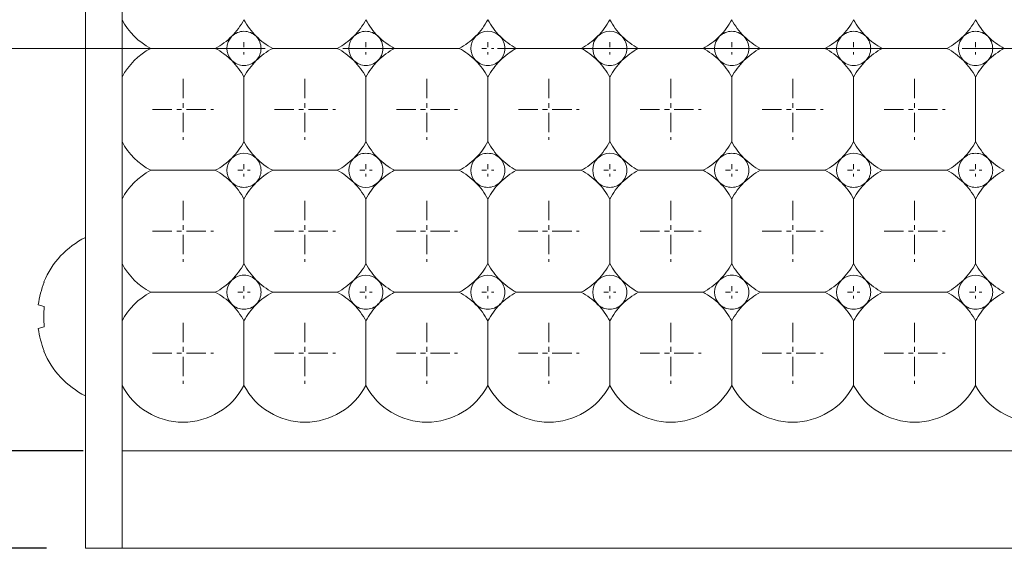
# Model space of a CAD drawing. Header units: millimetres. Extents: x -201 to 202, y 143 to 428.
# Tile 3 of 28: x -120 to -99, y 283 to 294. Entities that reach past the tile are written whole.
import ezdxf

# ---------------------------------------------------------------- set-up
doc = ezdxf.new("R2010")
doc.units = ezdxf.units.MM
doc.header["$LTSCALE"] = 0.25
doc.linetypes.add('CENTER', pattern=[50.800000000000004, 31.75, -6.35, 6.35, -6.35])
for name, color, linetype, lineweight in [('BASE', 7, 'Continuous', 20), ('CENTER', 1, 'CENTER', 9), ('DIMENSION', 6, 'Continuous', 9), ('LED LENS', 7, 'Continuous', 20), ('MXB8146', 7, 'Continuous', 20), ('SIDE PLATE', 7, 'Continuous', 20)]:
    doc.layers.add(name, color=color, linetype=linetype, lineweight=lineweight)
doc.styles.add('VS Standard', font='msgothic.ttc', dxfattribs={"height": 3})
doc.dimstyles.new('VS Standard x0.5', dxfattribs={"dimtxt": 3, "dimasz": 3, "dimexe": 0.5, "dimexo": 0.8, "dimgap": 0.5, "dimtad": 3, "dimlfac": 2, "dimrnd": 0.0001, "dimzin": 9, "dimdsep": 46, "dimtxsty": 'VS Standard', "dimcen": 0, "dimaunit": 1, "dimadec": 0, "dimazin": 2, "dimtfac": 1, "dimtmove": 0, "dimatfit": 3, "dimfxl": 1, "dimtolj": 1, "dimtzin": 0, "dimarcsym": 0})

# ---------------------------------------------------------------- blocks, each defined once
blk = doc.blocks.new('*D237')
at = {"layer": 'Defpoints', "color": 0}
for p in [(-118.250666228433, 303.238165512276), (-138.954189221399, 282.738165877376), (-118.250666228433, 282.738165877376)]:
    blk.add_point(p, dxfattribs=at)
at = {"layer": 'DIMENSION', "color": 0, "lineweight": -2}
for p, q in [((-119.050666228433, 303.238165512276), (-139.454189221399, 303.238165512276)), ((-138.954189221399, 300.238165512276), (-138.954189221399, 285.738165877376)), ((-119.050666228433, 282.738165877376), (-139.454189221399, 282.738165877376))]:
    blk.add_line(p, q, dxfattribs=at)
at = {"layer": 'DIMENSION', "color": 0}
for points in [[(-138.454189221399, 300.238165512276), (-139.454189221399, 300.238165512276), (-138.954189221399, 303.238165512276)], [(-139.454189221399, 285.738165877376), (-138.454189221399, 285.738165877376), (-138.954189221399, 282.738165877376)]]:
    blk.add_solid(points, dxfattribs=at)
at = {"layer": 'DIMENSION', "color": 0, "insert": (-140.954751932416, 292.988165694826), "char_height": 3, "attachment_point": 5, "rotation": 90, "style": 'VS Standard'}
blk.add_mtext('\\A1;41', dxfattribs=at)
blk = doc.blocks.new('*D238')
at = {"layer": 'Defpoints', "color": 0}
for p in [(-117.500668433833, 301.238165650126), (-129.431841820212, 284.738165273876), (-117.500668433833, 284.738165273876)]:
    blk.add_point(p, dxfattribs=at)
at = {"layer": 'DIMENSION', "color": 0, "lineweight": -2}
for p, q in [((-118.300668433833, 301.238165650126), (-129.931841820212, 301.238165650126)), ((-129.431841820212, 298.238165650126), (-129.431841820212, 287.738165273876)), ((-118.300668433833, 284.738165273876), (-129.931841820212, 284.738165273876))]:
    blk.add_line(p, q, dxfattribs=at)
at = {"layer": 'DIMENSION', "color": 0}
for points in [[(-128.931841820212, 298.238165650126), (-129.931841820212, 298.238165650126), (-129.431841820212, 301.238165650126)], [(-129.931841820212, 287.738165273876), (-128.931841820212, 287.738165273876), (-129.431841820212, 284.738165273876)]]:
    blk.add_solid(points, dxfattribs=at)
at = {"layer": 'DIMENSION', "color": 0, "insert": (-131.432404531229, 292.988165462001), "char_height": 3, "attachment_point": 5, "rotation": 90, "style": 'VS Standard'}
blk.add_mtext('\\A1;33', dxfattribs=at)

msp = doc.modelspace()

# ---------------------------------------------------------------- linework, layer by layer
at = {"layer": 'BASE'}
for p, q in [((-117.500668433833, 301.238165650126), (-117.500668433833, 284.738165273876)), ((-117.500668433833, 284.738165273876), (82.499332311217, 284.738165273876)), ((82.499332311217, 282.738165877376), (-118.250666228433, 282.738165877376))]:
    msp.add_line(p, q, dxfattribs=at)
at = {"layer": 'CENTER'}
msp.add_line((-122.500668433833, 292.988165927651), (87.499331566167, 292.988165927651), dxfattribs=at)
at = {"layer": 'CENTER', "ltscale": 0.01}
for p, q in [((-115.125668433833, 292.988165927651), (-114.875668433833, 292.988165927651)), ((-115.000668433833, 293.113165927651), (-115.000668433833, 292.863165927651)), ((-112.625668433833, 292.988165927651), (-112.375668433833, 292.988165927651)), ((-112.500668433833, 293.113165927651), (-112.500668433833, 292.863165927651)), ((-110.125668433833, 292.988165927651), (-109.875668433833, 292.988165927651)), ((-110.000668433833, 293.113165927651), (-110.000668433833, 292.863165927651)), ((-107.625668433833, 292.988165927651), (-107.375668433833, 292.988165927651)), ((-107.500668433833, 293.113165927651), (-107.500668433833, 292.863165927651)), ((-105.125668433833, 292.988165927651), (-104.875668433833, 292.988165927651)), ((-105.000668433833, 293.113165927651), (-105.000668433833, 292.863165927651)), ((-102.625668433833, 292.988165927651), (-102.375668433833, 292.988165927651)), ((-102.500668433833, 293.113165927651), (-102.500668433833, 292.863165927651)), ((-100.125668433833, 292.988165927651), (-99.875668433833, 292.988165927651)), ((-100.000668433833, 293.113165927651), (-100.000668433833, 292.863165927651)), ((-115.000668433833, 290.613165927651), (-115.000668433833, 290.363165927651)), ((-112.500668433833, 290.613165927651), (-112.500668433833, 290.363165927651)), ((-110.000668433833, 290.613165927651), (-110.000668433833, 290.363165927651)), ((-107.500668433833, 290.613165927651), (-107.500668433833, 290.363165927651)), ((-105.000668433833, 290.613165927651), (-105.000668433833, 290.363165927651)), ((-102.500668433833, 290.613165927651), (-102.500668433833, 290.363165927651)), ((-100.000668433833, 290.613165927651), (-100.000668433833, 290.363165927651)), ((-115.125668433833, 290.488165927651), (-114.875668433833, 290.488165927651)), ((-112.625668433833, 290.488165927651), (-112.375668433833, 290.488165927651)), ((-110.125668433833, 290.488165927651), (-109.875668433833, 290.488165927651)), ((-107.625668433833, 290.488165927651), (-107.375668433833, 290.488165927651)), ((-105.125668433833, 290.488165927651), (-104.875668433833, 290.488165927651)), ((-102.625668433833, 290.488165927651), (-102.375668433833, 290.488165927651)), ((-100.125668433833, 290.488165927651), (-99.875668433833, 290.488165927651)), ((-115.000668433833, 288.113165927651), (-115.000668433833, 287.863165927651)), ((-112.500668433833, 288.113165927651), (-112.500668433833, 287.863165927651)), ((-110.000668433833, 288.113165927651), (-110.000668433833, 287.863165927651)), ((-107.500668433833, 288.113165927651), (-107.500668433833, 287.863165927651)), ((-105.000668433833, 288.113165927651), (-105.000668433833, 287.863165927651)), ((-102.500668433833, 288.113165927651), (-102.500668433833, 287.863165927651)), ((-100.000668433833, 288.113165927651), (-100.000668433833, 287.863165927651)), ((-115.125668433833, 287.988165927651), (-114.875668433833, 287.988165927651)), ((-112.625668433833, 287.988165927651), (-112.375668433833, 287.988165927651)), ((-110.125668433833, 287.988165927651), (-109.875668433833, 287.988165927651)), ((-107.625668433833, 287.988165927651), (-107.375668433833, 287.988165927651)), ((-105.125668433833, 287.988165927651), (-104.875668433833, 287.988165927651)), ((-102.625668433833, 287.988165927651), (-102.375668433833, 287.988165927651)), ((-100.125668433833, 287.988165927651), (-99.875668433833, 287.988165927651))]:
    msp.add_line(p, q, dxfattribs=at)
at = {"layer": 'CENTER', "ltscale": 0.05}
for p, q in [((-116.250668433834, 292.363165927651), (-116.250668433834, 291.113165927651)), ((-113.750668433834, 292.363165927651), (-113.750668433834, 291.113165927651)), ((-111.250668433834, 292.363165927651), (-111.250668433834, 291.113165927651)), ((-108.750668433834, 292.363165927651), (-108.750668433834, 291.113165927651)), ((-106.250668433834, 292.363165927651), (-106.250668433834, 291.113165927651)), ((-103.750668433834, 292.363165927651), (-103.750668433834, 291.113165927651)), ((-101.250668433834, 292.363165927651), (-101.250668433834, 291.113165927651)), ((-116.875668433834, 291.738165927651), (-115.625668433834, 291.738165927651)), ((-114.375668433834, 291.738165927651), (-113.125668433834, 291.738165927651)), ((-111.875668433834, 291.738165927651), (-110.625668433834, 291.738165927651)), ((-109.375668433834, 291.738165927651), (-108.125668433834, 291.738165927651)), ((-106.875668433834, 291.738165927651), (-105.625668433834, 291.738165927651)), ((-104.375668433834, 291.738165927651), (-103.125668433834, 291.738165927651)), ((-101.875668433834, 291.738165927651), (-100.625668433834, 291.738165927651)), ((-116.250668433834, 289.863165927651), (-116.250668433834, 288.613165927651)), ((-113.750668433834, 289.863165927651), (-113.750668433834, 288.613165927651)), ((-111.250668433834, 289.863165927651), (-111.250668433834, 288.613165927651)), ((-108.750668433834, 289.863165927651), (-108.750668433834, 288.613165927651)), ((-106.250668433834, 289.863165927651), (-106.250668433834, 288.613165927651)), ((-103.750668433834, 289.863165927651), (-103.750668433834, 288.613165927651)), ((-101.250668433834, 289.863165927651), (-101.250668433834, 288.613165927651)), ((-116.875668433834, 289.238165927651), (-115.625668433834, 289.238165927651)), ((-114.375668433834, 289.238165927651), (-113.125668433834, 289.238165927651)), ((-111.875668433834, 289.238165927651), (-110.625668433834, 289.238165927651)), ((-109.375668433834, 289.238165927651), (-108.125668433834, 289.238165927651)), ((-106.875668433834, 289.238165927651), (-105.625668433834, 289.238165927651)), ((-104.375668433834, 289.238165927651), (-103.125668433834, 289.238165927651)), ((-101.875668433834, 289.238165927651), (-100.625668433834, 289.238165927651)), ((-116.250668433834, 287.363165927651), (-116.250668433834, 286.113165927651)), ((-113.750668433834, 287.363165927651), (-113.750668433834, 286.113165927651)), ((-111.250668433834, 287.363165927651), (-111.250668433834, 286.113165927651)), ((-108.750668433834, 287.363165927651), (-108.750668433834, 286.113165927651)), ((-106.250668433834, 287.363165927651), (-106.250668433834, 286.113165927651)), ((-103.750668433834, 287.363165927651), (-103.750668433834, 286.113165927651)), ((-101.250668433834, 287.363165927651), (-101.250668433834, 286.113165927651)), ((-116.875668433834, 286.738165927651), (-115.625668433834, 286.738165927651)), ((-114.375668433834, 286.738165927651), (-113.125668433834, 286.738165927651)), ((-111.875668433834, 286.738165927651), (-110.625668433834, 286.738165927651)), ((-109.375668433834, 286.738165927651), (-108.125668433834, 286.738165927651)), ((-106.875668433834, 286.738165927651), (-105.625668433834, 286.738165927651)), ((-104.375668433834, 286.738165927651), (-103.125668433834, 286.738165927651)), ((-101.875668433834, 286.738165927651), (-100.625668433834, 286.738165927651))]:
    msp.add_line(p, q, dxfattribs=at)
at = {"layer": 'LED LENS'}
for p, q in [((-117.500668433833, 303.238165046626), (-117.500668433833, 286.738164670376)), ((-117.500668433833, 301.238165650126), (-117.500668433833, 284.738165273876)), ((-117.500668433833, 301.238165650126), (-117.500668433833, 286.738164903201)), ((-117.500668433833, 301.238165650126), (-117.500668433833, 286.738165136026)), ((-116.912106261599, 292.988165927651), (-115.589230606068, 292.988165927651)), ((-114.412106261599, 292.988165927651), (-113.089230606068, 292.988165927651)), ((-111.912106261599, 292.988165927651), (-110.589230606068, 292.988165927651)), ((-109.412106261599, 292.988165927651), (-108.089230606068, 292.988165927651)), ((-106.912106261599, 292.988165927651), (-105.589230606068, 292.988165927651)), ((-104.412106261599, 292.988165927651), (-103.089230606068, 292.988165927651)), ((-101.912106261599, 292.988165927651), (-100.589230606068, 292.988165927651)), ((-115.000668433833, 292.399603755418), (-115.000668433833, 291.738165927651)), ((-112.500668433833, 292.399603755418), (-112.500668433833, 291.738165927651)), ((-110.000668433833, 292.399603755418), (-110.000668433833, 291.738165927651)), ((-107.500668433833, 292.399603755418), (-107.500668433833, 291.738165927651)), ((-105.000668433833, 292.399603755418), (-105.000668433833, 291.738165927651)), ((-102.500668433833, 292.399603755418), (-102.500668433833, 291.738165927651)), ((-100.000668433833, 292.399603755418), (-100.000668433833, 291.738165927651)), ((-115.000668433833, 291.738165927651), (-115.000668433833, 291.076728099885)), ((-112.500668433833, 291.738165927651), (-112.500668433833, 291.076728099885)), ((-110.000668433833, 291.738165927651), (-110.000668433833, 291.076728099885)), ((-107.500668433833, 291.738165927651), (-107.500668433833, 291.076728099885)), ((-105.000668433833, 291.738165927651), (-105.000668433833, 291.076728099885)), ((-102.500668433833, 291.738165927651), (-102.500668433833, 291.076728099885)), ((-100.000668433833, 291.738165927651), (-100.000668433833, 291.076728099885)), ((-116.912106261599, 290.488165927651), (-115.589230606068, 290.488165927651)), ((-114.412106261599, 290.488165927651), (-113.089230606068, 290.488165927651)), ((-111.912106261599, 290.488165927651), (-110.589230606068, 290.488165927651)), ((-109.412106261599, 290.488165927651), (-108.089230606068, 290.488165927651)), ((-106.912106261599, 290.488165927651), (-105.589230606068, 290.488165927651)), ((-104.412106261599, 290.488165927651), (-103.089230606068, 290.488165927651)), ((-101.912106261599, 290.488165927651), (-100.589230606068, 290.488165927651)), ((-115.000668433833, 289.899603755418), (-115.000668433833, 289.238165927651)), ((-112.500668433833, 289.899603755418), (-112.500668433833, 289.238165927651)), ((-110.000668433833, 289.899603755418), (-110.000668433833, 289.238165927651)), ((-107.500668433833, 289.899603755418), (-107.500668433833, 289.238165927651)), ((-105.000668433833, 289.899603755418), (-105.000668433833, 289.238165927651)), ((-102.500668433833, 289.899603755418), (-102.500668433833, 289.238165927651)), ((-100.000668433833, 289.899603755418), (-100.000668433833, 289.238165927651)), ((-115.000668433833, 289.238165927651), (-115.000668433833, 288.576728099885)), ((-112.500668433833, 289.238165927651), (-112.500668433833, 288.576728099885)), ((-110.000668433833, 289.238165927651), (-110.000668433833, 288.576728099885)), ((-107.500668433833, 289.238165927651), (-107.500668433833, 288.576728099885)), ((-105.000668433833, 289.238165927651), (-105.000668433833, 288.576728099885)), ((-102.500668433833, 289.238165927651), (-102.500668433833, 288.576728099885)), ((-100.000668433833, 289.238165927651), (-100.000668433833, 288.576728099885)), ((-116.912106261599, 287.988165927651), (-115.589230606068, 287.988165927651)), ((-114.412106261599, 287.988165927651), (-113.089230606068, 287.988165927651)), ((-111.912106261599, 287.988165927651), (-110.589230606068, 287.988165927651)), ((-109.412106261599, 287.988165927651), (-108.089230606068, 287.988165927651)), ((-106.912106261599, 287.988165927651), (-105.589230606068, 287.988165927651)), ((-104.412106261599, 287.988165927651), (-103.089230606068, 287.988165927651)), ((-101.912106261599, 287.988165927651), (-100.589230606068, 287.988165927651)), ((-115.000668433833, 287.399603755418), (-115.000668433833, 286.738165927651)), ((-112.500668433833, 287.399603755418), (-112.500668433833, 286.738165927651)), ((-110.000668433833, 287.399603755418), (-110.000668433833, 286.738165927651)), ((-107.500668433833, 287.399603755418), (-107.500668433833, 286.738165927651)), ((-105.000668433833, 287.399603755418), (-105.000668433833, 286.738165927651)), ((-102.500668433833, 287.399603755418), (-102.500668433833, 286.738165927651)), ((-100.000668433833, 287.399603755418), (-100.000668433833, 286.738165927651)), ((-115.000668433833, 286.738165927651), (-115.000668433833, 286.076728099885)), ((-112.500668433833, 286.738165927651), (-112.500668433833, 286.076728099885)), ((-110.000668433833, 286.738165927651), (-110.000668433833, 286.076728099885)), ((-107.500668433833, 286.738165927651), (-107.500668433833, 286.076728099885)), ((-105.000668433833, 286.738165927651), (-105.000668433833, 286.076728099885)), ((-102.500668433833, 286.738165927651), (-102.500668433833, 286.076728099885)), ((-100.000668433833, 286.738165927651), (-100.000668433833, 286.076728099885))]:
    msp.add_line(p, q, dxfattribs=at)
for centre, radius, start, end in [((-116.250668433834, 294.238165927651), 1.414213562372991, 207.885566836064, 242.114433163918), ((-116.250668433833, 294.238165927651), 1.414213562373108, 315, 332.114433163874), ((-113.750668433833, 294.238165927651), 1.41421356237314, 207.885566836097, 225.000000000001), ((-113.750668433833, 294.238165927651), 1.414213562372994, 314.999999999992, 332.114433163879), ((-111.250668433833, 294.238165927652), 1.414213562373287, 207.885566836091, 224.999999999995), ((-111.250668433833, 294.238165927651), 1.41421356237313, 315.000000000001, 332.114433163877), ((-108.750668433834, 294.238165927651), 1.414213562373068, 207.885566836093, 224.999999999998), ((-108.750668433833, 294.238165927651), 1.414213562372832, 314.999999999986, 332.114433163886), ((-106.250668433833, 294.238165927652), 1.414213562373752, 207.885566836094, 225), ((-106.250668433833, 294.238165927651), 1.414213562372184, 314.999999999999, 332.114433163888), ((-103.750668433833, 294.238165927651), 1.414213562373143, 207.885566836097, 225.000000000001), ((-103.750668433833, 294.238165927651), 1.414213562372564, 314.999999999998, 332.114433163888), ((-101.250668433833, 294.238165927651), 1.414213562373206, 207.885566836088, 224.999999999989), ((-101.250668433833, 294.238165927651), 1.414213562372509, 314.999999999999, 332.114433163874), ((-98.750668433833, 294.238165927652), 1.414213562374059, 207.885566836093, 224.999999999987), ((-115.000668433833, 292.988165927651), 0.3499999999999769, 45.00000000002, 135.00000000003), ((-112.500668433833, 292.988165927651), 0.3499999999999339, 45.000000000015, 135.000000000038), ((-110.000668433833, 292.988165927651), 0.3499999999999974, 45.000000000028, 135.000000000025), ((-107.500668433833, 292.988165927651), 0.3500000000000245, 45.000000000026, 135.000000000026), ((-105.000668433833, 292.988165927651), 0.3499999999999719, 45.000000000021, 135.000000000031), ((-102.500668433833, 292.988165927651), 0.349999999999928, 45.000000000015, 135.000000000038), ((-100.000668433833, 292.988165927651), 0.3499999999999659, 45.000000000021, 135.000000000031), ((-116.250668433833, 294.238165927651), 1.414213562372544, 297.885566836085, 314.999999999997), ((-115.000668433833, 292.988165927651), 0.3500000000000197, 135.000000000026, 224.999999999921), ((-115.000668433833, 292.988165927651), 0.3500000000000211, 0, 45.000000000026), ((-113.750668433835, 294.238165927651), 1.414213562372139, 225, 242.114433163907), ((-113.750668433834, 294.238165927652), 1.414213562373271, 297.885566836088, 315.000000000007), ((-112.500668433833, 292.988165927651), 0.3500000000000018, 135.000000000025, 224.999999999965), ((-112.500668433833, 292.988165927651), 0.3500000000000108, 0, 45.000000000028), ((-111.250668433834, 294.238165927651), 1.414213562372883, 224.99999999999, 242.114433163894), ((-111.250668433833, 294.238165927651), 1.414213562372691, 297.885566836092, 314.999999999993), ((-110.000668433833, 292.988165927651), 0.3499999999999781, 135.00000000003, 224.999999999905), ((-110.000668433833, 292.988165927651), 0.3500000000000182, 0, 45.000000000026), ((-108.750668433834, 294.238165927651), 1.414213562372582, 224.999999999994, 242.114433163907), ((-108.750668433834, 294.238165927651), 1.414213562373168, 297.885566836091, 315), ((-107.500668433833, 292.988165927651), 0.3499999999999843, 135.00000000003, 224.999999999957), ((-107.500668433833, 292.988165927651), 0.3500000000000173, 0, 45.000000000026), ((-106.250668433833, 294.238165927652), 1.414213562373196, 225.000000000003, 242.114433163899), ((-106.250668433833, 294.238165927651), 1.414213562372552, 297.885566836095, 314.999999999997), ((-105.000668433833, 292.988165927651), 0.350000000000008, 135.000000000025, 224.999999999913), ((-105.000668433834, 292.988165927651), 0.3500000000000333, 0, 45.000000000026), ((-103.750668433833, 294.238165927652), 1.414213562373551, 224.999999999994, 242.114433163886), ((-103.750668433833, 294.238165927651), 1.414213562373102, 297.885566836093, 315), ((-102.500668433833, 292.988165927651), 0.3499999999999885, 135.000000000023, 224.999999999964), ((-102.500668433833, 292.988165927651), 0.3500000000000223, 0, 45.000000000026), ((-101.250668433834, 294.238165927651), 1.414213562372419, 224.999999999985, 242.114433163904), ((-101.250668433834, 294.238165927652), 1.414213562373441, 297.885566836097, 314.999999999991), ((-100.000668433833, 292.988165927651), 0.3499999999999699, 135.000000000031, 224.999999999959), ((-100.000668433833, 292.988165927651), 0.3499999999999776, 0, 45.00000000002), ((-98.750668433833, 294.238165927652), 1.414213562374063, 225, 242.114433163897), ((-116.250668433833, 291.738165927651), 1.414213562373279, 117.885566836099, 152.114433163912), ((-116.250668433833, 291.738165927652), 1.414213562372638, 45.000000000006, 62.11443316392), ((-115.000668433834, 292.988165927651), 0.3500000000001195, 315.000000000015, 0), ((-113.750668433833, 291.738165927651), 1.414213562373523, 117.885566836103, 135.000000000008), ((-113.750668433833, 291.738165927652), 1.414213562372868, 45.000000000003, 62.114433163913), ((-112.500668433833, 292.988165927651), 0.3499999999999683, 314.999999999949, 0), ((-111.250668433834, 291.738165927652), 1.414213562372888, 117.885566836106, 135.000000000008), ((-111.250668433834, 291.738165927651), 1.414213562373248, 45.000000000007, 62.11443316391), ((-110.000668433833, 292.988165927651), 0.3499999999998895, 314.999999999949, 0), ((-108.750668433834, 291.738165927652), 1.414213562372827, 117.885566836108, 135.000000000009), ((-108.750668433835, 291.738165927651), 1.414213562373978, 44.999999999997, 62.114433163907), ((-107.500668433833, 292.988165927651), 0.3499999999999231, 314.999999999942, 0), ((-106.250668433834, 291.738165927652), 1.414213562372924, 117.885566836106, 135.000000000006), ((-106.250668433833, 291.738165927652), 1.414213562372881, 45.000000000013, 62.114433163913), ((-105.000668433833, 292.988165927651), 0.3500000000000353, 314.999999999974, 0), ((-103.750668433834, 291.738165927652), 1.414213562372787, 117.88556683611, 135.000000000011), ((-103.750668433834, 291.738165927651), 1.414213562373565, 45.000000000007, 62.114433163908), ((-102.500668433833, 292.988165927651), 0.3499999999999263, 314.999999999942, 0), ((-101.250668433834, 291.738165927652), 1.414213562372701, 117.885566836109, 135.000000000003), ((-101.250668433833, 291.738165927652), 1.414213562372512, 45.000000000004, 62.114433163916), ((-100.000668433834, 292.988165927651), 0.350000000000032, 314.999999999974, 0), ((-98.750668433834, 291.738165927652), 1.414213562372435, 117.885566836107, 135.000000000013), ((-116.250668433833, 291.738165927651), 1.414213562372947, 27.885566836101, 45.000000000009), ((-115.000668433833, 292.988165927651), 0.3499999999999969, 224.999999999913, 314.99999999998), ((-113.750668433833, 291.738165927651), 1.41421356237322, 135.000000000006, 152.114433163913), ((-113.750668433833, 291.738165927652), 1.414213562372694, 27.885566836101, 45.00000000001), ((-112.500668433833, 292.988165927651), 0.3500000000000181, 224.999999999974, 314.999999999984), ((-111.250668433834, 291.738165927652), 1.41421356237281, 135.000000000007, 152.114433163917), ((-111.250668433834, 291.738165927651), 1.414213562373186, 27.885566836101, 45.000000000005), ((-110.000668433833, 292.988165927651), 0.3499999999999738, 224.999999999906, 314.999999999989), ((-108.750668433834, 291.738165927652), 1.414213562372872, 135.00000000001, 152.114433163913), ((-108.750668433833, 291.738165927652), 1.414213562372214, 27.885566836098, 45.000000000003), ((-107.500668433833, 292.988165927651), 0.3499999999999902, 224.999999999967, 314.999999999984), ((-106.250668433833, 291.738165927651), 1.414213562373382, 135.000000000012, 152.114433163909), ((-106.250668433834, 291.738165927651), 1.414213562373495, 27.885566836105, 45.000000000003), ((-105.000668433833, 292.988165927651), 0.3500000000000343, 224.999999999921, 314.999999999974), ((-103.750668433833, 291.738165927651), 1.414213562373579, 135.000000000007, 152.114433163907), ((-103.750668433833, 291.738165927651), 1.414213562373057, 27.885566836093, 45.000000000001), ((-102.500668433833, 292.988165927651), 0.3500000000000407, 224.999999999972, 314.999999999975), ((-101.250668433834, 291.738165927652), 1.414213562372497, 134.999999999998, 152.11443316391), ((-101.250668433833, 291.738165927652), 1.414213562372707, 27.885566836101, 45.000000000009), ((-100.000668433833, 292.988165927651), 0.349999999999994, 224.999999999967, 314.999999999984), ((-98.750668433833, 291.738165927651), 1.414213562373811, 135.00000000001, 152.114433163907), ((-116.250668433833, 291.738165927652), 1.414213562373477, 207.885566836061, 242.114433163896), ((-116.250668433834, 291.738165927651), 1.414213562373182, 315.000000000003, 332.114433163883), ((-113.750668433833, 291.738165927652), 1.41421356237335, 207.885566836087, 224.999999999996), ((-113.750668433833, 291.738165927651), 1.414213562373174, 314.999999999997, 332.114433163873), ((-111.250668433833, 291.738165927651), 1.414213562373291, 207.885566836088, 224.999999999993), ((-111.250668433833, 291.738165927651), 1.414213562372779, 314.999999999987, 332.11443316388), ((-108.750668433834, 291.738165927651), 1.414213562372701, 207.885566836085, 224.999999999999), ((-108.750668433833, 291.738165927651), 1.414213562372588, 314.999999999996, 332.114433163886), ((-106.250668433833, 291.738165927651), 1.414213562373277, 207.885566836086, 224.999999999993), ((-106.250668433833, 291.738165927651), 1.414213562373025, 315.000000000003, 332.11443316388), ((-103.750668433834, 291.738165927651), 1.414213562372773, 207.885566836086, 224.999999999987), ((-103.750668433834, 291.738165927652), 1.414213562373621, 314.999999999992, 332.114433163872), ((-101.250668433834, 291.738165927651), 1.414213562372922, 207.885566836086, 224.999999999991), ((-101.250668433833, 291.738165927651), 1.414213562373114, 314.999999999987, 332.114433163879), ((-98.750668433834, 291.738165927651), 1.414213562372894, 207.885566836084, 224.999999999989), ((-116.250668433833, 291.738165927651), 1.414213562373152, 297.885566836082, 314.999999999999), ((-115.000668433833, 290.488165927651), 0.3500000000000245, 135.000000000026, 224.999999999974), ((-115.000668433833, 290.488165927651), 0.350000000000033, 45.000000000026, 135.000000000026), ((-115.000668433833, 290.488165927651), 0.349999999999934, 0, 45.000000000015), ((-113.750668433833, 291.738165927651), 1.414213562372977, 224.999999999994, 242.114433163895), ((-113.750668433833, 291.738165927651), 1.414213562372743, 297.885566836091, 314.999999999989), ((-112.500668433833, 290.488165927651), 0.3499999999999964, 135.000000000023, 224.999999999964), ((-112.500668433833, 290.488165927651), 0.3499999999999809, 45.00000000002, 135.00000000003), ((-112.500668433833, 290.488165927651), 0.3499999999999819, 0, 45.00000000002), ((-111.250668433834, 291.738165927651), 1.414213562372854, 224.99999999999, 242.114433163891), ((-111.250668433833, 291.738165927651), 1.41421356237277, 297.885566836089, 314.99999999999), ((-110.000668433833, 290.488165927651), 0.3499999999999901, 135.000000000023, 224.999999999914), ((-110.000668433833, 290.488165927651), 0.3499999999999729, 45.000000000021, 135.000000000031), ((-110.000668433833, 290.488165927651), 0.3499999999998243, 0, 45.000000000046), ((-108.750668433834, 291.738165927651), 1.41421356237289, 224.999999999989, 242.114433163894), ((-108.750668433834, 291.738165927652), 1.414213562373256, 297.885566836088, 314.999999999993), ((-107.500668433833, 290.488165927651), 0.3500000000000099, 135.000000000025, 224.999999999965), ((-107.500668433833, 290.488165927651), 0.3500000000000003, 45.000000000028, 135.000000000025), ((-107.500668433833, 290.488165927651), 0.3499999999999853, 0, 45.00000000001), ((-106.250668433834, 291.738165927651), 1.414213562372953, 224.999999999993, 242.114433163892), ((-106.250668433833, 291.738165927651), 1.414213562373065, 297.885566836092, 315.000000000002), ((-105.000668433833, 290.488165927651), 0.3499999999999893, 135.000000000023, 224.999999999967), ((-105.000668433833, 290.488165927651), 0.3499999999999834, 45.00000000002, 135.00000000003), ((-105.000668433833, 290.488165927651), 0.3500000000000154, 0, 45.000000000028), ((-103.750668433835, 291.73816592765), 1.414213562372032, 224.999999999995, 242.114433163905), ((-103.750668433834, 291.738165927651), 1.414213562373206, 297.885566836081, 314.999999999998), ((-102.500668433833, 290.488165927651), 0.3499999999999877, 135.000000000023, 224.999999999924), ((-102.500668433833, 290.488165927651), 0.3500000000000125, 45.000000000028, 135.000000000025), ((-102.500668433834, 290.488165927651), 0.3500000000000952, 0, 44.999999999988), ((-101.250668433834, 291.738165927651), 1.414213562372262, 224.999999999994, 242.1144331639), ((-101.250668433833, 291.738165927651), 1.414213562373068, 297.885566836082, 314.999999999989), ((-100.000668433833, 290.488165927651), 0.3500000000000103, 135.000000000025, 224.999999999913), ((-100.000668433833, 290.488165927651), 0.3499999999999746, 45.000000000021, 135.000000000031), ((-100.000668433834, 290.488165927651), 0.3500000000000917, 0, 44.999999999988), ((-98.750668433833, 291.738165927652), 1.414213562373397, 224.999999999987, 242.114433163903), ((-116.250668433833, 289.238165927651), 1.414213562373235, 117.8855668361, 152.114433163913), ((-116.250668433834, 289.238165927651), 1.414213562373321, 44.999999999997, 62.114433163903), ((-115.000668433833, 290.488165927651), 0.3499999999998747, 314.999999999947, 0), ((-113.750668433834, 289.238165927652), 1.414213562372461, 117.885566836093, 135.000000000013), ((-113.750668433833, 289.238165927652), 1.414213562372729, 45.000000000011, 62.11443316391), ((-112.500668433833, 290.488165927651), 0.3500000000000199, 314.999999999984, 0), ((-111.250668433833, 289.238165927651), 1.414213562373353, 117.885566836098, 135.000000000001), ((-111.250668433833, 289.238165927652), 1.414213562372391, 44.999999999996, 62.114433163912), ((-110.000668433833, 290.488165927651), 0.3499999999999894, 314.999999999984, 0), ((-108.750668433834, 289.238165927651), 1.414213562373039, 117.885566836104, 135.000000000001), ((-108.750668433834, 289.238165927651), 1.414213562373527, 45.000000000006, 62.114433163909), ((-107.500668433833, 290.488165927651), 0.3499999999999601, 314.999999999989, 0), ((-106.250668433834, 289.238165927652), 1.414213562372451, 117.885566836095, 135.000000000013), ((-106.250668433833, 289.238165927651), 1.414213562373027, 44.999999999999, 62.114433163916), ((-105.000668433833, 290.488165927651), 0.3500000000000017, 314.999999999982, 0), ((-103.750668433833, 289.238165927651), 1.41421356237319, 117.885566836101, 134.999999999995), ((-103.750668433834, 289.238165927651), 1.414213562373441, 45.000000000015, 62.114433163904), ((-102.500668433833, 290.488165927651), 0.3499999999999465, 314.999999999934, 0), ((-101.250668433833, 289.238165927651), 1.414213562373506, 117.885566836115, 134.999999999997), ((-101.250668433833, 289.238165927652), 1.414213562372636, 45.000000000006, 62.114433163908), ((-100.000668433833, 290.488165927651), 0.3499999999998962, 314.999999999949, 0), ((-98.750668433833, 289.238165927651), 1.41421356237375, 117.88556683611, 134.999999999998), ((-116.250668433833, 289.238165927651), 1.414213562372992, 27.8855668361, 45.000000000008), ((-115.000668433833, 290.488165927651), 0.3499999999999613, 224.999999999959, 314.999999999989), ((-113.750668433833, 289.238165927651), 1.414213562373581, 135.000000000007, 152.114433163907), ((-113.750668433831, 289.238165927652), 1.414213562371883, 27.885566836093, 45.000000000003), ((-112.500668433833, 290.488165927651), 0.3499999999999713, 224.999999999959, 314.999999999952), ((-111.250668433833, 289.238165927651), 1.414213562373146, 134.999999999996, 152.114433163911), ((-111.250668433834, 289.238165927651), 1.414213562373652, 27.885566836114, 45.000000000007), ((-110.000668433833, 290.488165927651), 0.3499999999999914, 224.999999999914, 314.999999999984), ((-108.750668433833, 289.238165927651), 1.414213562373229, 135.000000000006, 152.11443316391), ((-108.750668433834, 289.238165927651), 1.414213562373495, 27.8855668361, 45.000000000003), ((-107.500668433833, 290.488165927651), 0.3500000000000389, 224.999999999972, 314.999999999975), ((-106.250668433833, 289.238165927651), 1.41421356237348, 135.000000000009, 152.114433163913), ((-106.250668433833, 289.238165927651), 1.414213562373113, 27.885566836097, 45.000000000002), ((-105.000668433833, 290.488165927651), 0.3500000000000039, 224.999999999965, 314.999999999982), ((-103.750668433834, 289.238165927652), 1.414213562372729, 135.000000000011, 152.114433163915), ((-103.750668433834, 289.238165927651), 1.414213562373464, 27.885566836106, 45.000000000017), ((-102.500668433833, 290.488165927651), 0.3499999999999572, 224.999999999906, 314.999999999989), ((-101.250668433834, 289.238165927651), 1.414213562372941, 135.000000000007, 152.114433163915), ((-101.250668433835, 289.238165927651), 1.414213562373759, 27.885566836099, 44.999999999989), ((-100.000668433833, 290.488165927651), 0.3500000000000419, 224.99999999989, 314.999999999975), ((-98.750668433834, 289.238165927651), 1.414213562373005, 135.000000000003, 152.114433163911), ((-116.250668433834, 289.238165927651), 1.414213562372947, 207.885566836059, 242.114433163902), ((-116.250668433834, 289.238165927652), 1.414213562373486, 314.999999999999, 332.11443316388), ((-113.750668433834, 289.238165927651), 1.414213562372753, 207.885566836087, 224.999999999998), ((-113.750668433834, 289.238165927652), 1.41421356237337, 315.000000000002, 332.114433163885), ((-111.250668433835, 289.238165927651), 1.414213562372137, 207.885566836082, 225.000000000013), ((-111.250668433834, 289.238165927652), 1.41421356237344, 314.999999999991, 332.114433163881), ((-108.750668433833, 289.238165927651), 1.414213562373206, 207.885566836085, 224.999999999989), ((-108.750668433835, 289.238165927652), 1.414213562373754, 315.000000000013, 332.114433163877), ((-106.250668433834, 289.238165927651), 1.414213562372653, 207.885566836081, 224.999999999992), ((-106.250668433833, 289.238165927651), 1.414213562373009, 315.000000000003, 332.114433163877), ((-103.750668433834, 289.238165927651), 1.414213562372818, 207.885566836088, 225.000000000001), ((-103.750668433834, 289.238165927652), 1.414213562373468, 314.99999999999, 332.114433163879), ((-101.250668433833, 289.238165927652), 1.414213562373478, 207.885566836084, 224.999999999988), ((-101.250668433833, 289.238165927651), 1.414213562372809, 314.999999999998, 332.11443316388), ((-98.750668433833, 289.238165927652), 1.414213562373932, 207.88556683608, 224.999999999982), ((-115.000668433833, 287.988165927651), 0.3499999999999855, 45.000000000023, 135.00000000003), ((-112.500668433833, 287.988165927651), 0.3499999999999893, 45.00000000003, 135.000000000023), ((-110.000668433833, 287.988165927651), 0.3500000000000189, 45.000000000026, 135.000000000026), ((-107.500668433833, 287.988165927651), 0.3500000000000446, 45.000000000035, 135.000000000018), ((-105.000668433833, 287.988165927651), 0.3499999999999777, 45.000000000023, 135.000000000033), ((-102.500668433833, 287.988165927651), 0.3499999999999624, 45.000000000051, 135.000000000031), ((-100.000668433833, 287.988165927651), 0.3499999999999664, 45.000000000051, 135.000000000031), ((-116.250668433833, 289.238165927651), 1.4142135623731, 297.885566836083, 314.999999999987), ((-115.000668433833, 287.988165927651), 0.3500000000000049, 135.000000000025, 224.999999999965), ((-115.000668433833, 287.988165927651), 0.3499999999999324, 0, 45.000000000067), ((-113.750668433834, 289.238165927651), 1.414213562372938, 225.000000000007, 242.114433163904), ((-113.750668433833, 289.238165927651), 1.414213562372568, 297.885566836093, 314.999999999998), ((-112.500668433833, 287.988165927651), 0.3500000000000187, 135.000000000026, 224.999999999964), ((-112.500668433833, 287.988165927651), 0.3499999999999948, 0, 45.00000000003), ((-111.250668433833, 289.238165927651), 1.414213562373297, 224.999999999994, 242.114433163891), ((-111.250668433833, 289.238165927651), 1.414213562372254, 297.885566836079, 315.000000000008), ((-110.000668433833, 287.988165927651), 0.350000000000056, 135.000000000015, 224.999999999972), ((-110.000668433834, 287.988165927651), 0.350000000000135, 0, 44.999999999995), ((-108.750668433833, 289.238165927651), 1.414213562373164, 224.999999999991, 242.114433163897), ((-108.750668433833, 289.238165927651), 1.414213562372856, 297.885566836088, 314.999999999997), ((-107.500668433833, 287.988165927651), 0.3500000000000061, 135.000000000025, 224.999999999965), ((-107.500668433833, 287.988165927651), 0.3500000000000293, 0, 45.000000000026), ((-106.250668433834, 289.238165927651), 1.414213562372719, 224.99999999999, 242.1144331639), ((-106.250668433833, 289.238165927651), 1.414213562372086, 297.885566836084, 315.000000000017), ((-105.000668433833, 287.988165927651), 0.3499999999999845, 135.00000000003, 224.999999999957), ((-105.000668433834, 287.988165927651), 0.3500000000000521, 0, 45.000000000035), ((-103.750668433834, 289.238165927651), 1.414213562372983, 224.999999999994, 242.114433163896), ((-103.750668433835, 289.238165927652), 1.414213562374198, 297.8855668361, 314.999999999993), ((-102.500668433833, 287.988165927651), 0.3500000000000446, 135.000000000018, 224.999999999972), ((-102.500668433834, 287.988165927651), 0.3500000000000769, 0, 45.000000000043), ((-101.250668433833, 289.238165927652), 1.414213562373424, 225, 242.114433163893), ((-101.250668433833, 289.238165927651), 1.414213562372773, 297.885566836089, 314.999999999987), ((-100.000668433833, 287.988165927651), 0.3499999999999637, 135.000000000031, 224.999999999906), ((-100.000668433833, 287.988165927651), 0.3500000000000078, 0, 45.000000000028), ((-98.750668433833, 289.238165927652), 1.41421356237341, 225, 242.114433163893), ((-116.250668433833, 286.738165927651), 1.41421356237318, 117.885566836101, 152.114433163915), ((-116.250668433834, 286.738165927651), 1.414213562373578, 45.000000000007, 62.114433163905), ((-115.000668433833, 287.988165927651), 0.3499999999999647, 314.999999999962, 0), ((-113.750668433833, 286.738165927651), 1.414213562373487, 117.885566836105, 135.000000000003), ((-113.750668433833, 286.738165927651), 1.414213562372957, 45.000000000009, 62.114433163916), ((-112.500668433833, 287.988165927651), 0.3499999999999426, 314.999999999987, 0), ((-111.250668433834, 286.738165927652), 1.414213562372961, 117.885566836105, 135.000000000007), ((-111.250668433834, 286.738165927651), 1.4142135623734, 45.000000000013, 62.114433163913), ((-110.000668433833, 287.988165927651), 0.3499999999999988, 314.999999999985, 0), ((-108.750668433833, 286.738165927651), 1.414213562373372, 117.885566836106, 135.000000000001), ((-108.750668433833, 286.738165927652), 1.414213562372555, 45.000000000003, 62.114433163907), ((-107.500668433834, 287.988165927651), 0.3500000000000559, 314.999999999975, 0), ((-106.250668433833, 286.738165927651), 1.414213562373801, 117.885566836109, 134.999999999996), ((-106.250668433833, 286.738165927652), 1.414213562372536, 45.000000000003, 62.114433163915), ((-105.000668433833, 287.988165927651), 0.3499999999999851, 314.99999999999, 0), ((-103.750668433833, 286.738165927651), 1.414213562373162, 117.8855668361, 134.999999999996), ((-103.750668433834, 286.738165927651), 1.414213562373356, 45.000000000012, 62.114433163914), ((-102.500668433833, 287.988165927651), 0.3500000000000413, 314.999999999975, 0), ((-101.250668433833, 286.738165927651), 1.414213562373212, 117.885566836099, 135.000000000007), ((-101.250668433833, 286.738165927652), 1.414213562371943, 44.999999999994, 62.114433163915), ((-100.000668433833, 287.988165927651), 0.3499999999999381, 314.999999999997, 0), ((-98.750668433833, 286.738165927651), 1.414213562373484, 117.885566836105, 135.000000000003), ((-116.250668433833, 286.738165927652), 1.414213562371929, 27.885566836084, 45.000000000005), ((-115.000668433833, 287.988165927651), 0.3499999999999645, 224.999999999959, 314.999999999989), ((-113.750668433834, 286.738165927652), 1.414213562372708, 135.000000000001, 152.114433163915), ((-113.750668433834, 286.738165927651), 1.41421356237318, 27.885566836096, 44.99999999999), ((-112.500668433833, 287.988165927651), 0.3500000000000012, 224.999999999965, 314.999999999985), ((-111.250668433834, 286.738165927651), 1.414213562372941, 135.000000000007, 152.114433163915), ((-111.250668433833, 286.738165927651), 1.414213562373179, 27.885566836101, 45.000000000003), ((-110.000668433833, 287.988165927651), 0.3499999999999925, 224.999999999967, 314.99999999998), ((-108.750668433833, 286.738165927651), 1.414213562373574, 135.000000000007, 152.114433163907), ((-108.750668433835, 286.738165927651), 1.41421356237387, 27.885566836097, 44.999999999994), ((-107.500668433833, 287.988165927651), 0.3500000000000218, 224.999999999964, 314.999999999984), ((-106.250668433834, 286.738165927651), 1.414213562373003, 135.000000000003, 152.114433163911), ((-106.250668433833, 286.738165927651), 1.414213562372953, 27.885566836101, 45.000000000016), ((-105.000668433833, 287.988165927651), 0.3500000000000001, 224.999999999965, 314.999999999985), ((-103.750668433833, 286.738165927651), 1.41421356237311, 134.999999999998, 152.114433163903), ((-103.750668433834, 286.738165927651), 1.414213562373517, 27.885566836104, 45.000000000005), ((-102.500668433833, 287.988165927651), 0.3499999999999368, 224.999999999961, 314.999999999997), ((-101.250668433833, 286.738165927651), 1.414213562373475, 135.000000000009, 152.114433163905), ((-101.250668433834, 286.738165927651), 1.414213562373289, 27.885566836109, 45.000000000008), ((-100.000668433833, 287.988165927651), 0.3500000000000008, 224.999999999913, 314.999999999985), ((-98.750668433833, 286.738165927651), 1.414213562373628, 135.000000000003, 152.114433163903), ((-116.250668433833, 286.738165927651), 1.414213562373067, 207.885566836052, 332.114433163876), ((-113.750668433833, 286.738165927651), 1.414213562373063, 207.885566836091, 332.114433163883), ((-111.250668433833, 286.738165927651), 1.414213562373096, 207.885566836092, 332.114433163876), ((-108.750668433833, 286.738165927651), 1.414213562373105, 207.885566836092, 332.114433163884), ((-106.250668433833, 286.738165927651), 1.41421356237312, 207.885566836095, 332.114433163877), ((-103.750668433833, 286.738165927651), 1.414213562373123, 207.885566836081, 332.114433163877), ((-101.250668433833, 286.738165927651), 1.414213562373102, 207.885566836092, 332.114433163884), ((-98.750668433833, 286.738165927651), 1.414213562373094, 207.885566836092, 332.114433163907)]:
    msp.add_arc(centre, radius, start, end, dxfattribs=at)
at = {"layer": 'MXB8146'}
for p, q in [((-118.250666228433, 285.863165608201), (-118.250666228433, 289.113165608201)), ((-119.105970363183, 288.199394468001), (-119.094327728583, 288.196274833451)), ((-119.218380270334, 287.729514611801), (-119.094327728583, 287.696274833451)), ((-119.094327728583, 287.280056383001), (-119.218380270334, 287.246816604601)), ((-119.094327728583, 286.780056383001), (-119.105970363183, 286.776936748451))]:
    msp.add_line(p, q, dxfattribs=at)
for centre, radius, start, end in [((-117.430353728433, 287.488165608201), 1.8203125, 116.784995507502, 157.000817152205), ((-117.378168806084, 287.490300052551), 1.855694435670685, 157.639247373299, 172.593483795), ((-117.240268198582, 287.488165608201), 1.865702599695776, 173.5956319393, 186.4043680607), ((-117.378168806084, 287.486031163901), 1.855694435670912, 187.406516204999, 202.360752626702), ((-117.430353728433, 287.488165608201), 1.8203125, 202.999182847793, 243.215004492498)]:
    msp.add_arc(centre, radius, start, end, dxfattribs=at)
at = {"layer": 'SIDE PLATE'}
msp.add_lwpolyline([(-117.500668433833, 303.238165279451), (-117.500668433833, 282.738165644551), (-118.250666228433, 282.738165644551), (-118.250666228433, 303.238165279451)], close=True, dxfattribs=at)

# ---------------------------------------------------------------- dimensions: what is measured, and where the dimension line sits
at = {"layer": 'DIMENSION'}
for base, p1, p2, picture, middle in [((-138.954189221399, 282.738165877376), (-118.250666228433, 303.238165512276), (-118.250666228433, 282.738165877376), '*D237', (-140.954751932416, 292.988165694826)), ((-129.431841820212, 284.738165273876), (-117.500668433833, 301.238165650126), (-117.500668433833, 284.738165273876), '*D238', (-131.432404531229, 292.988165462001))]:
    dim = msp.add_linear_dim(base=base, p1=p1, p2=p2, angle=90, dimstyle='VS Standard x0.5', dxfattribs=at)
    dim.commit()
    dim.dimension.update_dxf_attribs({"geometry": picture, "text_midpoint": middle})

doc.saveas('drawing.dxf')
